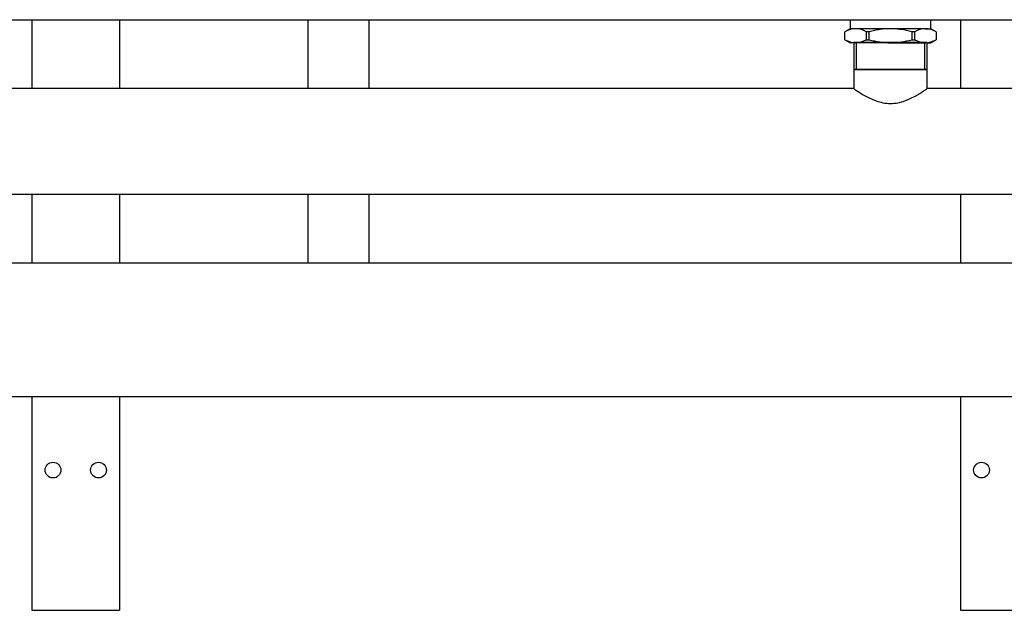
# Model space of a CAD drawing. Extents: x -156717 to 425753, y -51191 to 363295.
# Tile 17 of 256: x -6886 to -6324, y 139927 to 140264. Entities that reach past the tile are written whole.
import ezdxf

# ---------------------------------------------------------------- set-up
doc = ezdxf.new("R2010")
doc.units = 0
doc.header["$LTSCALE"] = 50
doc.layers.get('0').update_dxf_attribs({"linetype": 'CONTINUOUS'})

# ---------------------------------------------------------------- blocks, each defined once
blk = doc.blocks.new('FRAME FRONT DN65 3X')
at = {"linetype": 'Continuous'}
for p, q in [((504, 336.95), (504, 297.65)), ((554, 336.95), (554, 297.65)), ((1034, 336.95), (1034, 297.65)), ((504, 237.35), (504, 198.05)), ((554, 237.35), (554, 198.05)), ((1034, 237.35), (1034, 198.05)), ((504, 121.95), (504, 0)), ((554, 121.95), (554, 0)), ((1034, 121.95), (1034, 0)), ((504, 0), (508, 0)), ((508, 0), (550, 0)), ((550, 0), (554, 0)), ((1034, 0), (1038, 0)), ((1038, 0), (1080, 0))]:
    blk.add_line(p, q, dxfattribs=at)
for centre in [(516, 80), (542, 80), (1046, 80)]:
    blk.add_circle(centre, 4.5, dxfattribs=at)
blk = doc.blocks.new('DN65 FRONT 3X')
at = {"linetype": 'Continuous'}
for p, q in [((10, 336.95), (1578, 336.95)), ((973.05, 324), (973.05, 308.55)), ((974.52, 324), (974.52, 308.5)), ((1013.48, 324), (1013.48, 308.5)), ((1014.95, 308.55), (1014.95, 324)), ((973.05, 308.55), (1014.95, 308.55)), ((973.05, 308.55), (973.25, 308.5)), ((973.25, 308.5), (973.05, 308.45)), ((1014.95, 308.45), (973.05, 308.45)), ((973.05, 308.45), (973.05, 297.65)), ((973.25, 308.5), (1014.75, 308.5)), ((1014.75, 308.5), (1014.95, 308.55)), ((1014.95, 308.45), (1014.75, 308.5)), ((1014.95, 297.65), (1014.95, 308.45)), ((973.05, 297.65), (484.95, 297.65)), ((1503.05, 297.65), (1014.95, 297.65)), ((21, 237.35), (1567, 237.35)), ((1578, 198.05), (10, 198.05)), ((10, 121.95), (1578, 121.95))]:
    blk.add_line(p, q, dxfattribs=at)
blk.add_line((1014.95, 324), (973.05, 324))
for points, knots in [([(973.05, 297.65), (973.04, 297.65), (973.19, 297.55), (973.75, 297.17), (974.17, 296.88), (975.25, 296.16), (975.91, 295.73), (977.42, 294.78), (978.27, 294.27), (981.1, 292.68), (983.29, 291.56), (987.06, 290.23), (988.37, 289.86), (991.12, 289.33), (992.56, 289.18), (994, 289.18)], [0.750381, 0.750381, 0.750381, 0.750381, 0.78125, 0.78125, 0.8125, 0.8125, 0.84375, 0.84375, 0.875, 0.875, 0.9375, 0.9375, 0.96875, 0.96875, 1, 1, 1, 1]), ([(994, 289.18), (995.44, 289.18), (996.84, 289.32), (999.57, 289.84), (1000.91, 290.22), (1004.65, 291.54), (1006.87, 292.66), (1009.68, 294.24), (1010.55, 294.76), (1012.05, 295.7), (1012.7, 296.13), (1013.79, 296.85), (1014.22, 297.14), (1014.8, 297.54), (1014.95, 297.65), (1014.95, 297.65), (1014.95, 297.65), (1014.95, 297.65)], [0, 0, 0, 0, 0.03125, 0.03125, 0.0625, 0.0625, 0.125, 0.125, 0.15625, 0.15625, 0.1875, 0.1875, 0.21875, 0.21875, 0.25, 0.25, 0.2503813, 0.2503813, 0.2503813, 0.2503813])]:
    blk.add_open_spline(points, degree=3, knots=knots, dxfattribs=at)
blk = doc.blocks.new('PIPING LV DN65 FRONT')
at = {"linetype": 'Continuous'}
for p, q in [((-332.5, -489.05), (-332.5, -528.35)), ((-297.5, -528.35), (-297.5, -489.05)), ((-23, -494), (-26, -495.73)), ((-23, -489.05), (-23, -494)), ((-19.92, -494), (-23, -494)), ((0, -494), (-19.92, -494)), ((19.92, -494), (0, -494)), ((19.92, -494), (23, -494)), ((23, -494), (23, -489.05)), ((26, -495.73), (23, -494)), ((-26, -500.26), (-26, -495.74)), ((-12.16, -495.74), (-13.84, -495.74)), ((-13.84, -495.74), (-13.84, -500.26)), ((-12.16, -500.26), (-12.16, -495.74)), ((13.84, -495.74), (12.16, -495.74)), ((12.16, -495.74), (12.16, -500.26)), ((13.84, -500.26), (13.84, -495.74)), ((26, -495.74), (26, -500.26)), ((-26, -500.27), (-23, -502)), ((-19.92, -502), (-23, -502)), ((0, -502), (-19.92, -502)), ((-13.84, -500.26), (-12.16, -500.26)), ((0, -502), (19.92, -502)), ((12.16, -500.26), (13.84, -500.26)), ((19.92, -502), (23, -502)), ((23, -502), (26, -500.27)), ((-332.5, -588.65), (-332.5, -596)), ((-297.5, -596), (-297.5, -588.65)), ((-332.5, -596), (-332.5, -627.95)), ((-297.5, -627.95), (-297.5, -596))]:
    blk.add_line(p, q, dxfattribs=at)
for centre, radius, start, end in [((-19.63, -506.5), 12.5, 91.3338, 120.6419), ((-20.28, -506.74), 12.74, 59.6396, 88.3847), ((20.21, -506.5), 12.5, 91.3338, 120.6419), ((19.56, -506.74), 12.74, 59.6396, 88.3847), ((-19.56, -489.26), 12.74, 239.6396, 268.3847), ((-20.21, -489.5), 12.5, 271.3338, 300.6419), ((20.28, -489.26), 12.74, 239.6396, 268.3847), ((19.63, -489.5), 12.5, 271.3338, 300.6419)]:
    blk.add_arc(centre, radius, start, end, dxfattribs=at)
for points, knots in [([(0, -494), (-2.05, -494), (-4.09, -494.16), (-7.13, -494.61), (-8.14, -494.8), (-10.16, -495.23), (-11.17, -495.47), (-12.16, -495.74)], [0, 0, 0, 0, 0.5, 0.5, 0.75, 0.75, 1, 1, 1, 1]), ([(12.16, -495.74), (10.19, -495.21), (8.2, -494.77), (5.15, -494.32), (4.12, -494.2), (2.06, -494.04), (1.03, -494), (0, -494)], [0, 0, 0, 0, 0.5, 0.5, 0.75, 0.75, 1, 1, 1, 1]), ([(-12.16, -500.26), (-11.17, -500.53), (-10.16, -500.77), (-8.14, -501.2), (-7.13, -501.39), (-4.09, -501.84), (-2.05, -502), (0, -502)], [0, 0, 0, 0, 0.25, 0.25, 0.5, 0.5, 1, 1, 1, 1]), ([(0, -502), (1.03, -502), (2.06, -501.96), (4.12, -501.8), (5.15, -501.68), (8.2, -501.23), (10.19, -500.79), (12.16, -500.26)], [0, 0, 0, 0, 0.25, 0.25, 0.5, 0.5, 1, 1, 1, 1])]:
    blk.add_open_spline(points, degree=3, knots=knots, dxfattribs=at)

msp = doc.modelspace()

# ---------------------------------------------------------------- block references
for name, p in [('FRAME FRONT DN65 3X', (-7382.86805, 139927.28458)), ('PIPING LV DN65 FRONT', (-6388.86127, 140753.08311)), ('DN65 FRONT 3X', (-7382.86805, 139927.28458))]:
    msp.add_blockref(name, p)

doc.saveas('drawing.dxf')
